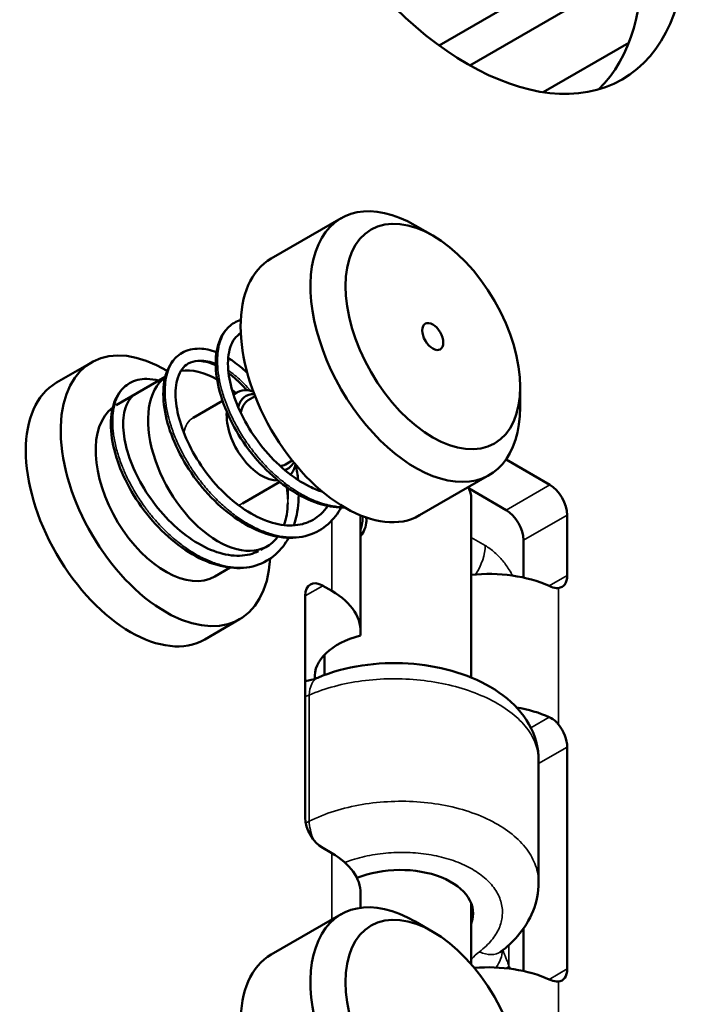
# Model space of a CAD drawing. Header units: millimetres. Extents: x 75 to 4764, y 75 to 3163.
# Tile 154 of 198: x 3551 to 3579, y 1235 to 1275. Entities that reach past the tile are written whole.
import ezdxf

# ---------------------------------------------------------------- set-up
doc = ezdxf.new("R2010")
doc.units = ezdxf.units.MM
doc.header["$LTSCALE"] = 15
doc.layers.add('Visible (ISO)', color=7, linetype='Continuous', lineweight=50)
doc.layers.add('Visible Narrow (ISO)', color=7, linetype='Continuous', lineweight=35)

msp = doc.modelspace()

# ---------------------------------------------------------------- linework, layer by layer
at = {"layer": 'Visible (ISO)'}
for p, q in [((3576.544, 1278.473), (3568.394, 1273.767)), ((3576.62, 1276.992), (3569.639, 1272.961)), ((3576.074, 1273.878), (3572.608, 1271.877)), ((3564.428, 1266.778), (3561.599, 1265.145)), ((3568.135, 1266.072), (3567.428, 1266.481)), ((3554.316, 1260.94), (3552.902, 1260.123)), ((3557.306, 1260.356), (3555.316, 1259.208)), ((3560.205, 1259.721), (3560.065, 1259.64)), ((3571.671, 1259.949), (3571.671, 1259.132)), ((3559.625, 1259.386), (3558.438, 1258.701)), ((3560.945, 1259.571), (3560.667, 1259.411)), ((3562.445, 1256.973), (3562.167, 1256.813)), ((3572.873, 1255.989), (3571.102, 1257.011)), ((3561.943, 1256.105), (3560.438, 1255.236)), ((3570.428, 1256.386), (3567.599, 1254.753)), ((3569.578, 1255.895), (3569.607, 1255.826)), ((3571.105, 1254.968), (3569.604, 1255.835)), ((3569.691, 1255.422), (3569.691, 1248.19)), ((3565.215, 1250.063), (3565.215, 1254.746)), ((3573.58, 1252.314), (3573.58, 1254.764)), ((3571.812, 1252.232), (3571.812, 1253.743)), ((3561.438, 1253.504), (3561.18, 1253.355)), ((3570.5, 1253.369), (3570.5, 1253.369)), ((3559.935, 1252.637), (3559.316, 1252.28)), ((3564.044, 1251.696), (3563.68, 1251.906)), ((3562.973, 1242.516), (3562.973, 1251.498)), ((3560.316, 1250.548), (3558.902, 1249.731)), ((3563.751, 1249.111), (3563.751, 1248.288)), ((3573.58, 1245.374), (3573.58, 1236.393)), ((3572.421, 1244.846), (3572.421, 1239.889)), ((3563.751, 1242.641), (3563.751, 1242.641)), ((3563.68, 1241.292), (3564.044, 1241.082)), ((3571.812, 1241.398), (3571.812, 1241.398)), ((3572.421, 1239.889), (3572.421, 1239.889)), ((3565.215, 1238.87), (3565.215, 1239.449)), ((3569.691, 1239.053), (3569.691, 1236.589)), ((3564.428, 1238.609), (3561.599, 1236.976)), ((3568.135, 1237.903), (3567.428, 1238.312)), ((3571.812, 1236.31), (3571.812, 1238.036))]:
    msp.add_line(p, q, dxfattribs=at)
for centre, major_axis in [((3569.549, 1283.219), (-6.25, 10.825)), ((3568.135, 1261.99), (-2.5, 4.33)), ((3568.135, 1261.99), (-0.3, 0.52)), ((3568.135, 1233.821), (-2.5, 4.33))]:
    msp.add_ellipse(centre, major_axis=major_axis, ratio=0.57735, dxfattribs=at)
for centre, major_axis, ratio, start_param, end_param in [((3567.781, 1282.198), (-6.25, 10.825), 0.57735, 3.28349, 6.141288), ((3567.428, 1261.582), (3, -5.196), 0.57735, 2.356194, 7.068583), ((3564.599, 1259.949), (3, -5.196), 0.57735, 3.141593, 6.283185), ((3557.316, 1255.744), (3, -5.196), 0.57735, 2.339871, 7.007339), ((3559.438, 1256.968), (-2, 3.464), 0.57735, 5.510522, 6.054692), ((3555.902, 1254.927), (3, -5.196), 0.57735, 3.141593, 6.283185), ((3559.438, 1256.968), (2, -3.464), 0.57735, 3.211827, 6.528946), ((3559.438, 1256.968), (2, -3.464), 0.57735, 2.094395, 2.154712), ((3561.205, 1257.989), (-1, 1.732), 0.57735, 5.738037, 6.428281), ((3561.417, 1258.112), (-0.85, 1.472), 0.57735, 5.934633, 6.812286), ((3561.417, 1258.112), (-0.75, 1.299), 0.57735, 0, 0.646911), ((3557.316, 1255.744), (2, -3.464), 0.57735, 3.211976, 6.283185), ((3561.205, 1257.989), (1, -1.732), 0.57735, 3.842119, 5.987402), ((3561.417, 1258.112), (0.75, -1.299), 0.57735, 6.03304, 6.283185), ((3561.417, 1258.112), (0.85, -1.472), 0.57735, 6.144811, 6.631737), ((3561.205, 1257.989), (1, -1.732), 0.57735, 0.191554, 0.545148), ((3559.438, 1256.968), (2, -3.464), 0.57735, 0.807591, 0.949531), ((3566.721, 1255.422), (2.97, 0), 0.57735, 0, 0.278658), ((3572.873, 1255.172), (0.5, -0.866), 0.57735, 0.785398, 2.356194), ((3559.438, 1256.968), (2, -3.464), 0.57735, 0.452341, 0.760604), ((3571.105, 1254.152), (-0.5, 0.866), 0.57735, 3.926991, 5.497787), ((3570.391, 1250.073), (4, 0), 0.57735, 0.90843, 1.746832), ((3563.68, 1251.09), (-0.5, 0.866), 0.57735, 5.497787, 7.068583), ((3572.873, 1252.723), (0.5, -0.866), 0.57735, 6.010895, 7.068583), ((3561.215, 1250.063), (4, 0), 0.57735, 6.206865, 7.068583), ((3566.509, 1248.232), (-3.15, 0), 0.57735, 5.139526, 6.336521), ((3570.391, 1244.766), (-4, 0), 0.57735, 4.050023, 4.425383), ((3572.873, 1245.782), (0.5, -0.866), 0.57735, 0.785398, 1.843087), ((3563.68, 1242.108), (-0.5, 0.866), 0.57735, 0.785398, 2.356194), ((3561.215, 1239.449), (4, 0), 0.57735, 0, 0.785398), ((3566.721, 1238.579), (-3.049, -0.096), 0.597134, 2.893334, 5.267507), ((3567.428, 1233.413), (3, -5.196), 0.57735, 2.356194, 7.068583), ((3564.599, 1231.78), (3, -5.196), 0.57735, 3.141593, 6.283185), ((3570.391, 1234.151), (4, 0), 0.57735, 0.90843, 1.714084), ((3572.873, 1236.801), (0.5, -0.866), 0.57735, 6.010895, 7.068583)]:
    msp.add_ellipse(centre, major_axis=major_axis, ratio=ratio, start_param=start_param, end_param=end_param, dxfattribs=at)
for points, knots in [([(3564.566, 1255.069), (3564.268, 1255.062), (3563.954, 1255.104), (3563.261, 1255.301), (3562.871, 1255.479), (3562.115, 1255.951), (3561.739, 1256.253), (3561.056, 1256.931), (3560.74, 1257.314), (3560.2, 1258.112), (3559.969, 1258.535), (3559.614, 1259.37), (3559.485, 1259.79), (3559.342, 1260.58), (3559.327, 1260.957), (3559.415, 1261.627), (3559.522, 1261.928), (3559.801, 1262.324), (3559.943, 1262.456), (3560.103, 1262.549)], [0.158482, 0.158482, 0.158482, 0.158482, 0.277385, 0.277385, 0.421723, 0.421723, 0.568943, 0.568943, 0.714387, 0.714387, 0.85903, 0.85903, 1.003779, 1.003779, 1.149903, 1.149903, 1.297631, 1.297631, 1.396803, 1.396803, 1.396803, 1.396803]), ([(3560.354, 1262.116), (3560.17, 1262.01), (3560.026, 1261.825), (3559.858, 1261.308), (3559.827, 1260.992), (3559.881, 1260.332), (3559.951, 1259.991), (3560.18, 1259.284), (3560.342, 1258.91), (3560.744, 1258.181), (3560.989, 1257.816), (3561.534, 1257.147), (3561.842, 1256.835), (3562.478, 1256.307), (3562.815, 1256.084), (3563.321, 1255.833), (3563.497, 1255.761), (3563.67, 1255.705)], [0, 0, 0, 0, 0.163888, 0.163888, 0.308435, 0.308435, 0.433646, 0.433646, 0.561293, 0.561293, 0.690375, 0.690375, 0.820267, 0.820267, 0.949437, 0.949437, 1.017461, 1.017461, 1.017461, 1.017461]), ([(3563.543, 1254.142), (3563.262, 1253.98), (3562.938, 1253.882), (3562.26, 1253.824), (3561.897, 1253.863), (3561.156, 1254.07), (3560.767, 1254.246), (3560.013, 1254.712), (3559.638, 1255.011), (3558.954, 1255.684), (3558.636, 1256.067), (3558.091, 1256.865), (3557.858, 1257.291), (3557.498, 1258.127), (3557.368, 1258.548), (3557.223, 1259.338), (3557.206, 1259.715), (3557.29, 1260.385), (3557.392, 1260.687), (3557.671, 1261.092), (3557.817, 1261.229), (3557.984, 1261.325)], [0, 0, 0, 0, 0.137757, 0.137757, 0.275428, 0.275428, 0.419329, 0.419329, 0.565887, 0.565887, 0.711595, 0.711595, 0.856879, 0.856879, 1.001696, 1.001696, 1.147281, 1.147281, 1.294485, 1.294485, 1.397108, 1.397108, 1.397108, 1.397108]), ([(3557.984, 1261.325), (3558.192, 1261.445), (3558.44, 1261.504), (3558.917, 1261.494), (3559.148, 1261.444), (3559.38, 1261.355)], [0, 0, 0, 0, 0.1281341, 0.1281341, 0.2375178, 0.2375178, 0.2375178, 0.2375178]), ([(3558.234, 1260.892), (3558.049, 1260.785), (3557.904, 1260.6), (3557.737, 1260.08), (3557.705, 1259.765), (3557.76, 1259.105), (3557.83, 1258.763), (3558.06, 1258.054), (3558.224, 1257.678), (3558.629, 1256.946), (3558.875, 1256.582), (3559.42, 1255.916), (3559.726, 1255.605), (3560.36, 1255.08), (3560.697, 1254.857), (3561.358, 1254.53), (3561.69, 1254.421), (3562.308, 1254.324), (3562.601, 1254.335), (3563.015, 1254.44), (3563.159, 1254.499), (3563.293, 1254.576)], [0, 0, 0, 0, 0.164815, 0.164815, 0.309097, 0.309097, 0.434427, 0.434427, 0.562732, 0.562732, 0.691923, 0.691923, 0.821207, 0.821207, 0.950119, 0.950119, 1.078448, 1.078448, 1.206146, 1.206146, 1.281295, 1.281295, 1.281295, 1.281295]), ([(3559.347, 1260.827), (3559.328, 1260.836), (3559.308, 1260.845), (3559.048, 1260.959), (3558.822, 1261.005), (3558.48, 1260.995), (3558.349, 1260.959), (3558.234, 1260.892)], [1.041593, 1.041593, 1.041593, 1.041593, 1.0516868, 1.0516868, 1.1783561, 1.1783561, 1.2812105, 1.2812105, 1.2812105, 1.2812105]), ([(3559.854, 1261.119), (3560.044, 1261.004), (3560.234, 1260.864), (3560.49, 1260.643), (3560.56, 1260.578), (3560.63, 1260.51)], [0.3113963, 0.3113963, 0.3113963, 0.3113963, 0.3997656, 0.3997656, 0.4333724, 0.4333724, 0.4333724, 0.4333724]), ([(3560.602, 1259.814), (3560.426, 1260.019), (3560.242, 1260.202), (3559.995, 1260.41), (3559.932, 1260.461), (3559.869, 1260.508)], [0.8332356, 0.8332356, 0.8332356, 0.8332356, 0.9235085, 0.9235085, 0.9546417, 0.9546417, 0.9546417, 0.9546417]), ([(3561.424, 1252.919), (3561.139, 1252.755), (3560.811, 1252.655), (3560.126, 1252.6), (3559.764, 1252.641), (3559.021, 1252.85), (3558.63, 1253.029), (3557.873, 1253.501), (3557.499, 1253.801), (3556.818, 1254.477), (3556.502, 1254.859), (3555.961, 1255.656), (3555.729, 1256.08), (3555.372, 1256.916), (3555.243, 1257.338), (3555.1, 1258.129), (3555.085, 1258.507), (3555.172, 1259.175), (3555.278, 1259.476), (3555.557, 1259.873), (3555.699, 1260.006), (3555.862, 1260.1)], [0, 0, 0, 0, 0.139674, 0.139674, 0.277257, 0.277257, 0.422032, 0.422032, 0.568702, 0.568702, 0.713917, 0.713917, 0.858671, 0.858671, 1.003889, 1.003889, 1.150101, 1.150101, 1.297278, 1.297278, 1.397332, 1.397332, 1.397332, 1.397332]), ([(3555.862, 1260.1), (3556.065, 1260.218), (3556.307, 1260.276), (3556.714, 1260.273), (3556.876, 1260.248), (3557.04, 1260.203)], [0, 0, 0, 0, 0.1252872, 0.1252872, 0.2031242, 0.2031242, 0.2031242, 0.2031242]), ([(3556.112, 1259.667), (3555.93, 1259.562), (3555.786, 1259.38), (3555.617, 1258.868), (3555.584, 1258.551), (3555.636, 1257.891), (3555.706, 1257.55), (3555.934, 1256.843), (3556.096, 1256.469), (3556.496, 1255.74), (3556.74, 1255.376), (3557.283, 1254.708), (3557.588, 1254.396), (3558.224, 1253.865), (3558.562, 1253.641), (3559.225, 1253.31), (3559.557, 1253.199), (3560.175, 1253.1), (3560.467, 1253.109), (3560.853, 1253.204), (3560.973, 1253.248), (3561.086, 1253.305)], [0, 0, 0, 0, 0.162434, 0.162434, 0.307691, 0.307691, 0.432912, 0.432912, 0.560634, 0.560634, 0.689442, 0.689442, 0.81893, 0.81893, 0.948473, 0.948473, 1.076864, 1.076864, 1.203927, 1.203927, 1.265361, 1.265361, 1.265361, 1.265361]), ([(3562.71, 1255.586), (3562.705, 1255.207), (3562.657, 1254.843), (3562.551, 1254.457), (3562.535, 1254.402), (3562.517, 1254.347)], [1.0024534, 1.0024534, 1.0024534, 1.0024534, 1.1284766, 1.1284766, 1.1497898, 1.1497898, 1.1497898, 1.1497898]), ([(3564.423, 1255.069), (3564.356, 1254.946), (3564.281, 1254.83), (3564.016, 1254.485), (3563.793, 1254.287), (3563.543, 1254.142)], [1.2199016, 1.2199016, 1.2199016, 1.2199016, 1.2749905, 1.2749905, 1.3975679, 1.3975679, 1.3975679, 1.3975679]), ([(3565.215, 1253.907), (3565.279, 1253.995), (3565.337, 1254.091), (3565.426, 1254.303), (3565.45, 1254.419), (3565.45, 1254.523)], [0.53753465, 0.53753465, 0.53753465, 0.53753465, 0.56986807, 0.56986807, 0.60786908, 0.60786908, 0.60786908, 0.60786908]), ([(3562.301, 1253.844), (3562.233, 1253.719), (3562.157, 1253.601), (3561.892, 1253.258), (3561.671, 1253.062), (3561.424, 1252.919)], [1.2195928, 1.2195928, 1.2195928, 1.2195928, 1.27558, 1.27558, 1.3967861, 1.3967861, 1.3967861, 1.3967861]), ([(3569.691, 1251.853), (3569.691, 1251.857), (3569.691, 1251.86), (3569.697, 1251.923), (3569.697, 1251.984), (3569.691, 1252.048)], [7.7349348, 7.7349348, 7.7349348, 7.7349348, 7.7463212, 7.7463212, 7.9661687, 7.9661687, 7.9661687, 7.9661687]), ([(3573.22, 1251.811), (3573.195, 1251.809), (3573.169, 1251.809), (3573.052, 1251.819), (3572.95, 1251.849), (3572.851, 1251.894)], [-0.50625538, -0.50625538, -0.50625538, -0.50625538, -0.49475459, -0.49475459, -0.45706766, -0.45706766, -0.45706766, -0.45706766]), ([(3563.484, 1248.18), (3564.028, 1248.415), (3564.641, 1248.583), (3565.88, 1248.768), (3566.52, 1248.794), (3567.746, 1248.716), (3568.348, 1248.616), (3569.468, 1248.301), (3569.999, 1248.083), (3570.948, 1247.528), (3571.375, 1247.18), (3572.025, 1246.377), (3572.261, 1245.909), (3572.401, 1245.229), (3572.421, 1245.037), (3572.421, 1244.846)], [0, 0, 0, 0, 0.196909, 0.196909, 0.384561, 0.384561, 0.56574, 0.56574, 0.748043, 0.748043, 0.937642, 0.937642, 1.12124, 1.12124, 1.191099, 1.191099, 1.191099, 1.191099]), ([(3562.973, 1248.048), (3563.06, 1248.06), (3563.144, 1248.075), (3563.323, 1248.119), (3563.415, 1248.151), (3563.484, 1248.18)], [0.08659369, 0.08659369, 0.08659369, 0.08659369, 0.11468094, 0.11468094, 0.15347741, 0.15347741, 0.15347741, 0.15347741]), ([(3572.851, 1246.587), (3572.95, 1246.542), (3573.052, 1246.471), (3573.169, 1246.353), (3573.195, 1246.324), (3573.22, 1246.293)], [0.45706869, 0.45706869, 0.45706869, 0.45706869, 0.49483309, 0.49483309, 0.50626254, 0.50626254, 0.50626254, 0.50626254]), ([(3572.421, 1239.889), (3572.421, 1239.498), (3572.342, 1239.104), (3572.05, 1238.374), (3571.834, 1238.032), (3571.371, 1237.497), (3571.142, 1237.286), (3570.891, 1237.095)], [0, 0, 0, 0, 0.1411065, 0.1411065, 0.2830756, 0.2830756, 0.390717, 0.390717, 0.390717, 0.390717]), ([(3570.891, 1237.095), (3570.863, 1237.074), (3570.85, 1237.06), (3570.849, 1237.059), (3570.849, 1237.059), (3570.849, 1237.059)], [0.00001909, 0.00001909, 0.00001909, 0.00001909, 0.03193561, 0.03193561, 0.03338445, 0.03338445, 0.03338445, 0.03338445]), ([(3573.22, 1235.889), (3573.195, 1235.888), (3573.169, 1235.888), (3573.052, 1235.897), (3572.95, 1235.927), (3572.851, 1235.972)], [0.10173661, 0.10173661, 0.10173661, 0.10173661, 0.11316606, 0.11316606, 0.15093047, 0.15093047, 0.15093047, 0.15093047])]:
    msp.add_open_spline(points, degree=3, knots=knots, dxfattribs=at)
for points in [[(3560.103, 1262.549), (3560.185, 1262.596), (3560.272, 1262.634), (3560.363, 1262.662)], [(3560.363, 1262.122), (3560.36, 1262.12), (3560.357, 1262.118), (3560.354, 1262.116)], [(3562.597, 1256.786), (3562.636, 1256.584), (3562.666, 1256.382), (3562.685, 1256.183)], [(3563.293, 1254.576), (3563.522, 1254.708), (3563.721, 1254.896), (3563.88, 1255.134)], [(3565.45, 1254.523), (3565.45, 1254.57), (3565.445, 1254.617), (3565.435, 1254.663)]]:
    msp.add_open_spline(points, degree=3, dxfattribs=at)
at = {"layer": 'Visible Narrow (ISO)'}
for p, q in [((3556.112, 1259.667), (3556.112, 1259.667)), ((3572.873, 1255.989), (3571.105, 1254.968)), ((3564.044, 1251.696), (3564.044, 1254.541)), ((3573.58, 1254.764), (3571.812, 1253.743)), ((3570.257, 1253.532), (3569.691, 1253.859)), ((3573.58, 1252.314), (3572.851, 1251.894)), ((3563.68, 1251.906), (3562.973, 1251.498)), ((3573.22, 1251.811), (3573.22, 1246.293)), ((3563.133, 1247.476), (3563.133, 1242.374)), ((3572.851, 1246.587), (3572.105, 1246.156)), ((3573.58, 1245.374), (3572.421, 1244.705)), ((3571.22, 1241.943), (3571.22, 1241.943)), ((3564.044, 1238.387), (3564.044, 1241.082)), ((3571.22, 1237.369), (3571.22, 1236.505)), ((3569.691, 1236.762), (3569.691, 1236.762)), ((3573.58, 1236.393), (3572.851, 1235.972)), ((3573.22, 1235.889), (3573.22, 1228.027))]:
    msp.add_line(p, q, dxfattribs=at)
for centre, major_axis, ratio, start_param, end_param in [((3559.438, 1256.968), (-1, 1.732), 0.57735, 0, 0.577415), ((3559.438, 1256.968), (-1, 1.732), 0.57735, 1.702112, 1.976887), ((3559.438, 1256.968), (1, -1.732), 0.57735, 6.123605, 6.283185), ((3564.599, 1254.197), (0.5, 0.866), 0.57735, 4.984231, 5.633641), ((3569.197, 1252.92), (0.75, 1.299), 0.57735, 4.615217, 5.497787), ((3564.077, 1246.803), (-0.594, 1.377), 0.5336, 6.283167, 7.131622), ((3564.077, 1241.701), (0.675, -1.339), 0.493522, 3.959248, 4.505573), ((3569.985, 1238.291), (0.906, -1.195), 0.614089, 5.425065, 6.283209), ((3569.506, 1236.968), (1.376, 0.598), 0.780323, 5.342829, 5.920964), ((3570.16, 1235.892), (-1.266, -0.804), 0.059771, 2.381219, 2.524846)]:
    msp.add_ellipse(centre, major_axis=major_axis, ratio=ratio, start_param=start_param, end_param=end_param, dxfattribs=at)
for points, knots in [([(3560.103, 1262.549), (3560.076, 1262.533), (3560.049, 1262.516), (3560.022, 1262.497), (3559.992, 1262.476), (3559.963, 1262.453), (3559.934, 1262.428), (3559.883, 1262.384), (3559.835, 1262.334), (3559.791, 1262.28), (3559.722, 1262.195), (3559.663, 1262.098), (3559.612, 1261.99), (3559.562, 1261.883), (3559.521, 1261.765), (3559.49, 1261.637), (3559.482, 1261.605), (3559.475, 1261.573), (3559.468, 1261.54), (3559.449, 1261.44), (3559.435, 1261.335), (3559.428, 1261.225), (3559.417, 1261.079), (3559.417, 1260.925), (3559.428, 1260.764), (3559.438, 1260.604), (3559.459, 1260.437), (3559.491, 1260.265), (3559.496, 1260.241), (3559.5, 1260.216), (3559.505, 1260.192), (3559.535, 1260.043), (3559.573, 1259.891), (3559.618, 1259.736), (3559.67, 1259.557), (3559.733, 1259.374), (3559.806, 1259.191), (3559.878, 1259.007), (3559.961, 1258.822), (3560.052, 1258.639), (3560.055, 1258.633), (3560.058, 1258.627), (3560.061, 1258.621), (3560.15, 1258.443), (3560.248, 1258.266), (3560.353, 1258.092), (3560.462, 1257.912), (3560.58, 1257.735), (3560.704, 1257.562), (3560.819, 1257.403), (3560.941, 1257.247), (3561.067, 1257.097), (3561.078, 1257.084), (3561.088, 1257.072), (3561.098, 1257.06), (3561.236, 1256.899), (3561.381, 1256.744), (3561.53, 1256.597), (3561.678, 1256.45), (3561.832, 1256.311), (3561.99, 1256.182), (3562.118, 1256.076), (3562.249, 1255.976), (3562.382, 1255.884), (3562.411, 1255.863), (3562.441, 1255.843), (3562.47, 1255.823), (3562.633, 1255.714), (3562.798, 1255.616), (3562.964, 1255.53), (3563.129, 1255.444), (3563.295, 1255.369), (3563.46, 1255.307), (3563.577, 1255.263), (3563.694, 1255.226), (3563.81, 1255.195), (3563.857, 1255.183), (3563.904, 1255.171), (3563.951, 1255.161), (3564.113, 1255.125), (3564.272, 1255.103), (3564.427, 1255.094), (3564.462, 1255.092), (3564.496, 1255.091), (3564.53, 1255.09)], [0.5937721, 0.5937721, 0.5937721, 0.5937721, 0.5955056, 0.5955056, 0.5955056, 0.5975, 0.5975, 0.5975, 0.6011236, 0.6011236, 0.6011236, 0.6067416, 0.6067416, 0.6067416, 0.6123596, 0.6123596, 0.6123596, 0.61375, 0.61375, 0.61375, 0.6179775, 0.6179775, 0.6179775, 0.6235955, 0.6235955, 0.6235955, 0.6292135, 0.6292135, 0.6292135, 0.63, 0.63, 0.63, 0.6348315, 0.6348315, 0.6348315, 0.6404494, 0.6404494, 0.6404494, 0.6460674, 0.6460674, 0.6460674, 0.64625, 0.64625, 0.64625, 0.6516854, 0.6516854, 0.6516854, 0.6573034, 0.6573034, 0.6573034, 0.6625, 0.6625, 0.6625, 0.6629213, 0.6629213, 0.6629213, 0.6685393, 0.6685393, 0.6685393, 0.6741573, 0.6741573, 0.6741573, 0.67875, 0.67875, 0.67875, 0.6797753, 0.6797753, 0.6797753, 0.6853933, 0.6853933, 0.6853933, 0.6910112, 0.6910112, 0.6910112, 0.695, 0.695, 0.695, 0.6966292, 0.6966292, 0.6966292, 0.7022472, 0.7022472, 0.7022472, 0.7034917, 0.7034917, 0.7034917, 0.7034917]), ([(3557.984, 1261.325), (3557.911, 1261.283), (3557.842, 1261.232), (3557.779, 1261.173), (3557.704, 1261.103), (3557.637, 1261.021), (3557.579, 1260.928), (3557.577, 1260.925), (3557.575, 1260.922), (3557.573, 1260.919), (3557.513, 1260.823), (3557.463, 1260.715), (3557.422, 1260.596), (3557.381, 1260.478), (3557.35, 1260.35), (3557.33, 1260.213), (3557.312, 1260.094), (3557.301, 1259.97), (3557.299, 1259.839), (3557.299, 1259.818), (3557.298, 1259.797), (3557.298, 1259.775), (3557.298, 1259.622), (3557.309, 1259.461), (3557.33, 1259.294), (3557.352, 1259.127), (3557.383, 1258.955), (3557.425, 1258.779), (3557.457, 1258.646), (3557.495, 1258.511), (3557.538, 1258.375), (3557.552, 1258.33), (3557.567, 1258.285), (3557.583, 1258.24), (3557.645, 1258.058), (3557.718, 1257.874), (3557.801, 1257.69), (3557.883, 1257.506), (3557.974, 1257.321), (3558.075, 1257.139), (3558.14, 1257.021), (3558.208, 1256.905), (3558.28, 1256.789), (3558.319, 1256.725), (3558.36, 1256.662), (3558.401, 1256.599), (3558.519, 1256.423), (3558.643, 1256.25), (3558.775, 1256.082), (3558.907, 1255.915), (3559.045, 1255.753), (3559.188, 1255.598), (3559.266, 1255.515), (3559.345, 1255.434), (3559.425, 1255.355), (3559.494, 1255.288), (3559.564, 1255.222), (3559.635, 1255.158), (3559.789, 1255.019), (3559.946, 1254.89), (3560.107, 1254.77), (3560.267, 1254.651), (3560.43, 1254.541), (3560.595, 1254.443), (3560.665, 1254.401), (3560.736, 1254.361), (3560.808, 1254.323), (3560.902, 1254.273), (3560.996, 1254.227), (3561.091, 1254.184), (3561.256, 1254.11), (3561.422, 1254.049), (3561.585, 1254), (3561.749, 1253.951), (3561.911, 1253.915), (3562.07, 1253.892), (3562.122, 1253.885), (3562.173, 1253.879), (3562.223, 1253.875), (3562.329, 1253.866), (3562.434, 1253.863), (3562.536, 1253.866), (3562.688, 1253.871), (3562.834, 1253.89), (3562.975, 1253.922), (3563.116, 1253.954), (3563.252, 1253.999), (3563.38, 1254.058), (3563.407, 1254.071), (3563.434, 1254.084), (3563.461, 1254.098), (3563.489, 1254.112), (3563.516, 1254.127), (3563.543, 1254.142)], [0.3437373, 0.3437373, 0.3437373, 0.3437373, 0.3483146, 0.3483146, 0.3483146, 0.35375, 0.35375, 0.35375, 0.3539326, 0.3539326, 0.3539326, 0.3595506, 0.3595506, 0.3595506, 0.3651685, 0.3651685, 0.3651685, 0.37, 0.37, 0.37, 0.3707865, 0.3707865, 0.3707865, 0.3764045, 0.3764045, 0.3764045, 0.3820225, 0.3820225, 0.3820225, 0.38625, 0.38625, 0.38625, 0.3876404, 0.3876404, 0.3876404, 0.3932584, 0.3932584, 0.3932584, 0.3988764, 0.3988764, 0.3988764, 0.4025, 0.4025, 0.4025, 0.4044944, 0.4044944, 0.4044944, 0.4101124, 0.4101124, 0.4101124, 0.4157303, 0.4157303, 0.4157303, 0.41875, 0.41875, 0.41875, 0.4213483, 0.4213483, 0.4213483, 0.4269663, 0.4269663, 0.4269663, 0.4325843, 0.4325843, 0.4325843, 0.435, 0.435, 0.435, 0.4382022, 0.4382022, 0.4382022, 0.4438202, 0.4438202, 0.4438202, 0.4494382, 0.4494382, 0.4494382, 0.45125, 0.45125, 0.45125, 0.4550562, 0.4550562, 0.4550562, 0.4606742, 0.4606742, 0.4606742, 0.4662921, 0.4662921, 0.4662921, 0.4675, 0.4675, 0.4675, 0.4687358, 0.4687358, 0.4687358, 0.4687358]), ([(3559.346, 1260.894), (3559.323, 1260.904), (3559.3, 1260.912), (3559.277, 1260.92), (3559.162, 1260.962), (3559.05, 1260.991), (3558.941, 1261.007), (3558.833, 1261.023), (3558.729, 1261.026), (3558.63, 1261.016), (3558.592, 1261.012), (3558.554, 1261.007), (3558.518, 1260.999), (3558.46, 1260.987), (3558.404, 1260.97), (3558.351, 1260.949), (3558.31, 1260.933), (3558.271, 1260.914), (3558.234, 1260.892)], [0.3225498, 0.3225498, 0.3225498, 0.3225498, 0.32369942, 0.32369942, 0.32369942, 0.32947977, 0.32947977, 0.32947977, 0.33526012, 0.33526012, 0.33526012, 0.33750001, 0.33750001, 0.33750001, 0.34104046, 0.34104046, 0.34104046, 0.34373672, 0.34373672, 0.34373672, 0.34373672]), ([(3560.75, 1259.798), (3560.734, 1259.817), (3560.718, 1259.836), (3560.702, 1259.855), (3560.614, 1259.955), (3560.525, 1260.051), (3560.434, 1260.14), (3560.406, 1260.167), (3560.379, 1260.194), (3560.351, 1260.221), (3560.232, 1260.332), (3560.111, 1260.434), (3559.991, 1260.524), (3559.946, 1260.557), (3559.902, 1260.588), (3559.857, 1260.618)], [0.29975847, 0.29975847, 0.29975847, 0.29975847, 0.30057803, 0.30057803, 0.30057803, 0.30499999, 0.30499999, 0.30499999, 0.30635838, 0.30635838, 0.30635838, 0.31213873, 0.31213873, 0.31213873, 0.31426757, 0.31426757, 0.31426757, 0.31426757]), ([(3555.862, 1260.1), (3555.834, 1260.084), (3555.806, 1260.066), (3555.78, 1260.048), (3555.694, 1259.987), (3555.617, 1259.915), (3555.548, 1259.83), (3555.48, 1259.745), (3555.42, 1259.649), (3555.369, 1259.541), (3555.34, 1259.479), (3555.314, 1259.413), (3555.291, 1259.343), (3555.275, 1259.293), (3555.26, 1259.241), (3555.247, 1259.187), (3555.216, 1259.059), (3555.195, 1258.921), (3555.185, 1258.775), (3555.175, 1258.629), (3555.175, 1258.475), (3555.185, 1258.315), (3555.19, 1258.239), (3555.197, 1258.162), (3555.207, 1258.083), (3555.218, 1257.995), (3555.232, 1257.906), (3555.249, 1257.815), (3555.28, 1257.643), (3555.323, 1257.466), (3555.375, 1257.287), (3555.428, 1257.107), (3555.49, 1256.925), (3555.563, 1256.741), (3555.589, 1256.674), (3555.617, 1256.607), (3555.646, 1256.54), (3555.697, 1256.423), (3555.751, 1256.306), (3555.81, 1256.189), (3555.901, 1256.005), (3556.002, 1255.823), (3556.111, 1255.642), (3556.22, 1255.462), (3556.337, 1255.285), (3556.461, 1255.113), (3556.493, 1255.068), (3556.526, 1255.024), (3556.559, 1254.98), (3556.654, 1254.854), (3556.753, 1254.731), (3556.856, 1254.611), (3556.994, 1254.449), (3557.138, 1254.294), (3557.287, 1254.147), (3557.436, 1254), (3557.59, 1253.861), (3557.747, 1253.732), (3557.77, 1253.713), (3557.794, 1253.693), (3557.818, 1253.674), (3557.952, 1253.567), (3558.089, 1253.466), (3558.228, 1253.374), (3558.391, 1253.265), (3558.556, 1253.167), (3558.721, 1253.08), (3558.886, 1252.994), (3559.052, 1252.919), (3559.217, 1252.858), (3559.224, 1252.855), (3559.231, 1252.852), (3559.239, 1252.85), (3559.396, 1252.792), (3559.554, 1252.746), (3559.708, 1252.711), (3559.87, 1252.676), (3560.029, 1252.653), (3560.185, 1252.645), (3560.33, 1252.636), (3560.472, 1252.64), (3560.61, 1252.655), (3560.619, 1252.657), (3560.629, 1252.658), (3560.639, 1252.659), (3560.785, 1252.677), (3560.926, 1252.71), (3561.061, 1252.755), (3561.188, 1252.798), (3561.309, 1252.853), (3561.424, 1252.919)], [0.09375, 0.09375, 0.09375, 0.09375, 0.0955056, 0.0955056, 0.0955056, 0.1011236, 0.1011236, 0.1011236, 0.1067416, 0.1067416, 0.1067416, 0.11, 0.11, 0.11, 0.1123596, 0.1123596, 0.1123596, 0.1179775, 0.1179775, 0.1179775, 0.1235955, 0.1235955, 0.1235955, 0.12625, 0.12625, 0.12625, 0.1292135, 0.1292135, 0.1292135, 0.1348315, 0.1348315, 0.1348315, 0.1404494, 0.1404494, 0.1404494, 0.1425, 0.1425, 0.1425, 0.1460674, 0.1460674, 0.1460674, 0.1516854, 0.1516854, 0.1516854, 0.1573034, 0.1573034, 0.1573034, 0.15875, 0.15875, 0.15875, 0.1629213, 0.1629213, 0.1629213, 0.1685393, 0.1685393, 0.1685393, 0.1741573, 0.1741573, 0.1741573, 0.175, 0.175, 0.175, 0.1797753, 0.1797753, 0.1797753, 0.1853933, 0.1853933, 0.1853933, 0.1910112, 0.1910112, 0.1910112, 0.19125, 0.19125, 0.19125, 0.1966292, 0.1966292, 0.1966292, 0.2022472, 0.2022472, 0.2022472, 0.2075, 0.2075, 0.2075, 0.2078652, 0.2078652, 0.2078652, 0.2134831, 0.2134831, 0.2134831, 0.21877, 0.21877, 0.21877, 0.21877]), ([(3562.266, 1255.336), (3562.278, 1255.461), (3562.285, 1255.59), (3562.286, 1255.722), (3562.286, 1255.764), (3562.286, 1255.808), (3562.285, 1255.851)], [0.25, 0.25, 0.25, 0.25, 0.25433526, 0.25433526, 0.25433526, 0.255751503, 0.255751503, 0.255751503, 0.255751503]), ([(3563.293, 1254.576), (3563.396, 1254.635), (3563.493, 1254.704), (3563.583, 1254.783), (3563.683, 1254.87), (3563.775, 1254.969), (3563.858, 1255.078), (3563.871, 1255.095), (3563.884, 1255.113), (3563.897, 1255.131)], [0.46873638, 0.46873638, 0.46873638, 0.46873638, 0.47398844, 0.47398844, 0.47398844, 0.47976879, 0.47976879, 0.47976879, 0.4806926, 0.4806926, 0.4806926, 0.4806926]), ([(3571.366, 1252.313), (3571.334, 1252.376), (3571.299, 1252.437), (3571.263, 1252.497), (3571.173, 1252.648), (3571.075, 1252.784), (3570.971, 1252.91), (3570.868, 1253.035), (3570.759, 1253.149), (3570.64, 1253.254), (3570.521, 1253.358), (3570.393, 1253.453), (3570.257, 1253.532)], [0.4342586, 0.4342586, 0.4342586, 0.4342586, 0.5, 0.5, 0.5, 0.6666667, 0.6666667, 0.6666667, 0.8333333, 0.8333333, 0.8333333, 0.9999994, 0.9999994, 0.9999994, 0.9999994]), ([(3563.133, 1247.476), (3563.453, 1247.617), (3563.798, 1247.736), (3564.156, 1247.832), (3564.514, 1247.928), (3564.884, 1248.002), (3565.268, 1248.053), (3565.651, 1248.104), (3566.048, 1248.133), (3566.446, 1248.137), (3566.843, 1248.142), (3567.242, 1248.124), (3567.635, 1248.082), (3568.027, 1248.04), (3568.413, 1247.976), (3568.784, 1247.889), (3569.154, 1247.803), (3569.51, 1247.694), (3569.843, 1247.567), (3570.175, 1247.44), (3570.485, 1247.293), (3570.766, 1247.13), (3571.046, 1246.967), (3571.296, 1246.788), (3571.512, 1246.597), (3571.727, 1246.405), (3571.908, 1246.202), (3572.049, 1245.991), (3572.19, 1245.78), (3572.292, 1245.562), (3572.353, 1245.339), (3572.398, 1245.175), (3572.42, 1245.009), (3572.421, 1244.846)], [0, 0, 0, 0, 0.0714286, 0.0714286, 0.0714286, 0.1428571, 0.1428571, 0.1428571, 0.2142857, 0.2142857, 0.2142857, 0.2857143, 0.2857143, 0.2857143, 0.3571429, 0.3571429, 0.3571429, 0.4285714, 0.4285714, 0.4285714, 0.5, 0.5, 0.5, 0.5714286, 0.5714286, 0.5714286, 0.6428571, 0.6428571, 0.6428571, 0.7142857, 0.7142857, 0.7142857, 0.766498, 0.766498, 0.766498, 0.766498]), ([(3563.133, 1242.374), (3563.455, 1242.533), (3563.801, 1242.67), (3564.16, 1242.782), (3564.519, 1242.894), (3564.889, 1242.982), (3565.273, 1243.048), (3565.656, 1243.113), (3566.053, 1243.155), (3566.451, 1243.172), (3566.849, 1243.189), (3567.248, 1243.181), (3567.64, 1243.149), (3568.032, 1243.117), (3568.418, 1243.06), (3568.789, 1242.98), (3569.16, 1242.901), (3569.515, 1242.797), (3569.848, 1242.673), (3570.18, 1242.549), (3570.49, 1242.403), (3570.77, 1242.24), (3571.05, 1242.077), (3571.3, 1241.896), (3571.515, 1241.701), (3571.731, 1241.506), (3571.911, 1241.297), (3572.051, 1241.079), (3572.192, 1240.861), (3572.294, 1240.635), (3572.354, 1240.401), (3572.399, 1240.232), (3572.42, 1240.059), (3572.421, 1239.889)], [0, 0, 0, 0, 0.0714286, 0.0714286, 0.0714286, 0.1428571, 0.1428571, 0.1428571, 0.2142857, 0.2142857, 0.2142857, 0.2857143, 0.2857143, 0.2857143, 0.3571429, 0.3571429, 0.3571429, 0.4285714, 0.4285714, 0.4285714, 0.5, 0.5, 0.5, 0.5714286, 0.5714286, 0.5714286, 0.6428571, 0.6428571, 0.6428571, 0.7142857, 0.7142857, 0.7142857, 0.7660367, 0.7660367, 0.7660367, 0.7660367]), ([(3564.575, 1240.702), (3564.672, 1240.739), (3564.771, 1240.774), (3564.871, 1240.806), (3565.134, 1240.89), (3565.408, 1240.957), (3565.691, 1241.007), (3565.974, 1241.057), (3566.266, 1241.09), (3566.559, 1241.104), (3566.852, 1241.119), (3567.146, 1241.114), (3567.435, 1241.092), (3567.724, 1241.07), (3568.009, 1241.029), (3568.282, 1240.971), (3568.555, 1240.913), (3568.817, 1240.837), (3569.062, 1240.746), (3569.307, 1240.655), (3569.535, 1240.548), (3569.741, 1240.428), (3569.948, 1240.308), (3570.132, 1240.174), (3570.291, 1240.03), (3570.449, 1239.886), (3570.582, 1239.731), (3570.686, 1239.57), (3570.789, 1239.408), (3570.865, 1239.24), (3570.909, 1239.067), (3570.953, 1238.894), (3570.967, 1238.715), (3570.951, 1238.543), (3570.935, 1238.371), (3570.89, 1238.206), (3570.819, 1238.043), (3570.747, 1237.88), (3570.649, 1237.72), (3570.519, 1237.56), (3570.388, 1237.401), (3570.224, 1237.242), (3570.022, 1237.088)], [0.0443016, 0.0443016, 0.0443016, 0.0443016, 0.0714286, 0.0714286, 0.0714286, 0.1428571, 0.1428571, 0.1428571, 0.2142857, 0.2142857, 0.2142857, 0.2857143, 0.2857143, 0.2857143, 0.3571429, 0.3571429, 0.3571429, 0.4285714, 0.4285714, 0.4285714, 0.5, 0.5, 0.5, 0.5714286, 0.5714286, 0.5714286, 0.6428571, 0.6428571, 0.6428571, 0.7142857, 0.7142857, 0.7142857, 0.7857143, 0.7857143, 0.7857143, 0.8571429, 0.8571429, 0.8571429, 0.9285714, 0.9285714, 0.9285714, 1, 1, 1, 1]), ([(3570.022, 1237.088), (3569.904, 1236.999), (3569.804, 1236.904), (3569.722, 1236.802), (3569.711, 1236.789), (3569.701, 1236.776), (3569.691, 1236.762)], [0, 0, 0, 0, 0.25, 0.25, 0.25, 0.282274, 0.282274, 0.282274, 0.282274]), ([(3570.971, 1237.157), (3570.972, 1237.154), (3570.974, 1237.15), (3570.975, 1237.146), (3570.981, 1237.133), (3570.987, 1237.118), (3570.994, 1237.101), (3571.001, 1237.085), (3571.009, 1237.067), (3571.017, 1237.048), (3571.025, 1237.028), (3571.033, 1237.008), (3571.042, 1236.986), (3571.051, 1236.965), (3571.06, 1236.943), (3571.069, 1236.92), (3571.078, 1236.896), (3571.088, 1236.873), (3571.097, 1236.848), (3571.107, 1236.824), (3571.117, 1236.798), (3571.126, 1236.772), (3571.136, 1236.746), (3571.146, 1236.72), (3571.156, 1236.692), (3571.166, 1236.664), (3571.176, 1236.635), (3571.187, 1236.603), (3571.198, 1236.572), (3571.209, 1236.539), (3571.22, 1236.505)], [0.0735068, 0.0735068, 0.0735068, 0.0735068, 0.1, 0.1, 0.1, 0.2, 0.2, 0.2, 0.3, 0.3, 0.3, 0.4, 0.4, 0.4, 0.5, 0.5, 0.5, 0.6, 0.6, 0.6, 0.7, 0.7, 0.7, 0.8, 0.8, 0.8, 0.9, 0.9, 0.9, 1, 1, 1, 1])]:
    msp.add_open_spline(points, degree=3, knots=knots, dxfattribs=at)
for points in [[(3560.363, 1262.122), (3560.36, 1262.12), (3560.357, 1262.118), (3560.354, 1262.116)], [(3562.266, 1255.336), (3562.266, 1255.36), (3562.266, 1255.384), (3562.265, 1255.408)], [(3562.265, 1255.255), (3562.266, 1255.281), (3562.266, 1255.308), (3562.266, 1255.336)], [(3562.973, 1247.428), (3563.029, 1247.441), (3563.083, 1247.457), (3563.133, 1247.476)], [(3562.994, 1242.308), (3563.042, 1242.327), (3563.089, 1242.349), (3563.133, 1242.374)], [(3571.22, 1236.505), (3571.242, 1236.47), (3571.263, 1236.436), (3571.283, 1236.402)]]:
    msp.add_open_spline(points, degree=3, dxfattribs=at)

doc.saveas('drawing.dxf')
